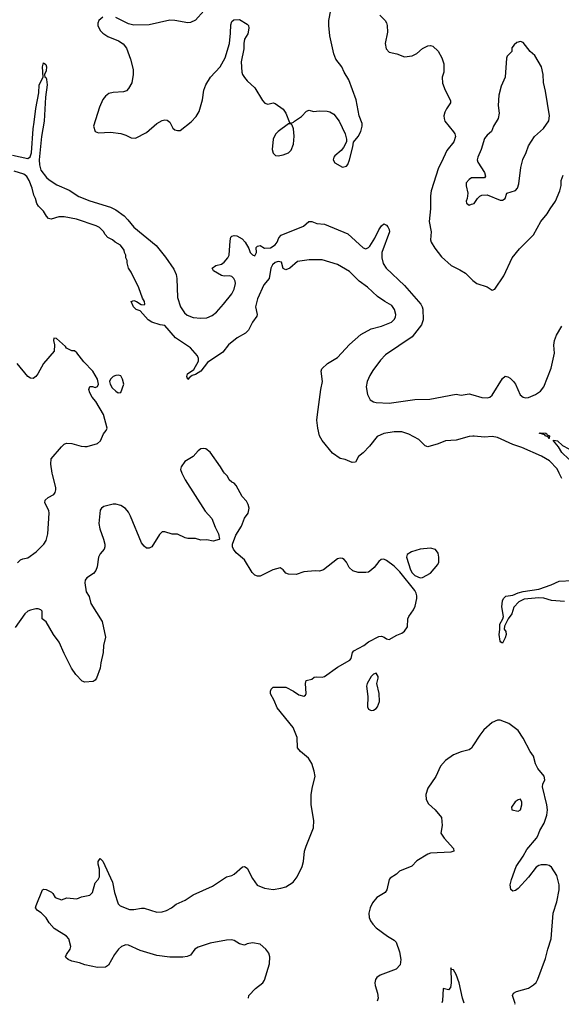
# Model space of a CAD drawing. Header units: inches. Extents: x 1954678 to 2060271, y 904822 to 1016299.
# Tile 66 of 256: x 2016486 to 2020685, y 905883 to 913516. Entities that reach past the tile are written whole.
import ezdxf

# ---------------------------------------------------------------- set-up
doc = ezdxf.new("R2010")
doc.units = ezdxf.units.IN
doc.header["$MEASUREMENT"] = 0
for name, color, linetype in [('C0910', 7, 'Continuous'), ('C0911', 7, 'Continuous'), ('C0920', 7, 'Continuous'), ('C0921', 7, 'Continuous')]:
    doc.layers.add(name, color=color, linetype=linetype)

msp = doc.modelspace()

# ---------------------------------------------------------------- linework, layer by layer
at = {"layer": 'C0910', "color": 5}
for points, elevation in [([(2017744, 910000), (2017747.5, 909990), (2017770, 909947.5), (2017925, 909705), (2017974.4, 909650), (2018000.9, 909580.9), (2018028, 909530), (2018036, 909490), (2018033.2, 909486.8), (2017986, 909474), (2017936, 909484), (2017890, 909481.2), (2017850, 909494), (2017790, 909494), (2017770, 909498.4), (2017710, 909527.3), (2017668.1, 909528.1), (2017610, 909546.6), (2017590, 909546), (2017570, 909526), (2017510, 909429.3), (2017490, 909419.3), (2017470, 909419.3), (2017450, 909433.2), (2017430, 909461.2), (2017346.1, 909666.1), (2017330, 909698), (2017306.7, 909726.7), (2017269.7, 909749.7), (2017230, 909759.6), (2017210, 909759.6), (2017137.7, 909742.3), (2017119.1, 909730), (2017110, 909714), (2017098.9, 909610), (2017107.7, 909570), (2017136.5, 909490), (2017146.7, 909450), (2017146, 909430), (2017140.5, 909410), (2017110, 909374.5), (2017095.8, 909350), (2017085.9, 909274.2), (2017075.4, 909244.6), (2017057.3, 909222.7), (2017006.7, 909190), (2016993.7, 909170), (2016990.3, 909150), (2017000.2, 909080.2), (2017024.4, 909044.4), (2017038.3, 908990), (2017125.5, 908850), (2017150.6, 908730), (2017135.2, 908664.8), (2017132.7, 908610), (2017114, 908530), (2017110.5, 908489.5), (2017081, 908410), (2017070, 908395.3), (2017054.4, 908385.6), (2016990, 908381.2), (2016970, 908389.2), (2016920.1, 908440.1), (2016887.7, 908487.7), (2016830, 908601.2), (2016791.3, 908690), (2016749, 908749), (2016690, 908847.3), (2016659.5, 908870), (2016659.5, 908930), (2016650, 908940.9), (2016630, 908949.4), (2016610, 908949.5), (2016570, 908937.6), (2016550, 908929.5), (2016526, 908910), (2016450, 908802.7)], 520), ([(2016470, 909305.3), (2016491.6, 909328.4), (2016510, 909336.5), (2016550, 909344.4), (2016612.8, 909390), (2016673.3, 909450), (2016690, 909478.8), (2016704.2, 909530), (2016715.1, 909690), (2016710.8, 909710), (2016681.5, 909770), (2016684.4, 909790), (2016707, 909813), (2016750, 909834.9), (2016760.9, 909850), (2016765.8, 909870), (2016765, 909890), (2016739.8, 909990), (2016738.3, 910000)], 520), ([(2018261.1, 905929.3), (2018263.6, 905950), (2018314.1, 906005.9), (2018370, 906048.5), (2018385.1, 906070), (2018422.9, 906197.1), (2018425.4, 906250), (2018418.5, 906278.5), (2018395.6, 906310), (2018350, 906349.7), (2018290, 906359.7), (2018250, 906351.6), (2018230, 906341.6), (2018190, 906351.8), (2018150, 906377.6), (2018130, 906383), (2018090, 906380.5), (2017963.8, 906356.2), (2017870, 906325.1), (2017843.8, 906310), (2017810, 906264.5), (2017785.5, 906254.5), (2017750, 906249.6), (2017650, 906248.5), (2017550, 906262), (2017419, 906299), (2017330, 906340.7), (2017310, 906343.7), (2017274.9, 906330), (2017251.5, 906310), (2017221.7, 906270), (2017173.8, 906186.2), (2017151.3, 906170), (2017090, 906169.3), (2016990, 906189.6), (2016950, 906204.5), (2016890, 906218), (2016862, 906230), (2016844.8, 906244.8), (2016841.2, 906250), (2016849.2, 906270), (2016876, 906310), (2016881.2, 906330), (2016866.6, 906390), (2016850, 906412.3), (2016754, 906470), (2016713.8, 906513.8), (2016690, 906552.7), (2016651.5, 906591.5), (2016624, 906610), (2016609.2, 906630), (2016613.2, 906650), (2016662, 906770), (2016670, 906776), (2016690, 906774), (2016732.2, 906752.2), (2016743, 906743), (2016762, 906710), (2016810, 906692.7), (2016852, 906708), (2016930, 906700.5), (2016965.1, 906714.9), (2017030.9, 906729.1), (2017051.6, 906750), (2017070, 906824.7), (2017095.3, 906850), (2017105.2, 906870), (2017105.2, 906930), (2017094, 906970), (2017095.3, 906990), (2017110, 907012), (2017130, 906991.3), (2017205.3, 906830), (2017220.4, 906750), (2017250, 906661), (2017265.7, 906645.7), (2017338.3, 906618.3), (2017370, 906617.4), (2017430, 906629), (2017450, 906627.9), (2017550, 906597.3), (2017590, 906600.2), (2017623.7, 906610), (2017661.6, 906630), (2017700.3, 906659.7), (2017770, 906690.5), (2017830, 906730.4), (2017981.7, 906798.3), (2018090, 906870.6), (2018130, 906880.7), (2018150, 906890.5), (2018212.1, 906947.9), (2018230, 906950.6), (2018250, 906939.1), (2018290, 906858), (2018326, 906806), (2018383.9, 906783.9), (2018450, 906772.2), (2018510, 906783.1), (2018550, 906794), (2018605.1, 906830), (2018637.4, 906870), (2018676.1, 906950), (2018686.6, 906990), (2018695.1, 907070), (2018706.2, 907110), (2018764.4, 907250), (2018767.3, 907307.3), (2018746.6, 907430), (2018746.9, 907510), (2018755.1, 907570), (2018776.2, 907650), (2018769.6, 907690), (2018751.8, 907750), (2018725.6, 907790), (2018662.2, 907842.2), (2018639.5, 907870), (2018636.2, 907950), (2018605.1, 908030), (2018482.2, 908182.2), (2018458.9, 908238.9), (2018431.5, 908290), (2018429.7, 908310), (2018435.3, 908324.7), (2018450, 908340.7), (2018550, 908341.6), (2018610, 908310.3), (2018650, 908282.6), (2018690, 908270.5), (2018701.2, 908278.8), (2018707.8, 908292.2), (2018701.1, 908370), (2018707.9, 908392.1), (2018750, 908404), (2018770, 908418.8), (2018790, 908422), (2018830, 908418), (2018850, 908423), (2018950, 908497), (2019045.2, 908550), (2019055.9, 908564.1), (2019067.3, 908610), (2019076.6, 908623.4), (2019154.5, 908665.5), (2019190, 908694), (2019270, 908734), (2019290, 908737.3), (2019311.3, 908730), (2019330, 908716), (2019350, 908710.8), (2019410, 908743.8), (2019450, 908759.3), (2019470, 908775.5), (2019492.6, 908810), (2019496.3, 908870), (2019502.4, 908890), (2019538.6, 908941.4), (2019551.8, 908968.2), (2019564.8, 909030), (2019564.3, 909050), (2019560.5, 909070), (2019549.1, 909090), (2019434.2, 909234.2), (2019390, 909278.8), (2019330, 909323.9), (2019310, 909333.7), (2019287.7, 909330), (2019270, 909316.2), (2019234.4, 909270), (2019213, 909250), (2019190, 909234), (2019170, 909229.7), (2019109.7, 909229.7), (2019070, 909242), (2019040.9, 909270), (2019019.3, 909310), (2019001.2, 909330), (2018990, 909338), (2018970, 909340.9), (2018950, 909335.1), (2018841, 909250), (2018810, 909240.7), (2018777.5, 909242.5), (2018690, 909235.1), (2018630, 909215.1), (2018570, 909218), (2018550, 909225.2), (2018529.2, 909250), (2018506, 909266), (2018448.9, 909251.1), (2018350, 909200.9), (2018330, 909201.3), (2018310, 909209.8), (2018287.1, 909230), (2018227.7, 909327.7), (2018163.3, 909383.3), (2018144.2, 909410), (2018136.3, 909430), (2018136.3, 909450), (2018161.1, 909518.9), (2018206, 909590), (2018229.8, 909650.3), (2018256.2, 909690), (2018264.2, 909730), (2018257.7, 909757.7), (2018243.3, 909783.3), (2018210, 909819), (2018165.4, 909905.4), (2018150, 909924), (2018129.5, 909929.5), (2018110, 909948.7), (2018095.9, 909975.9), (2018074.2, 910000)], 520), ([(2020000, 907885.7), (2019990, 907869.7), (2019970, 907856.4), (2019910, 907841.3), (2019850, 907817.4), (2019787.3, 907772.7), (2019748.8, 907730), (2019713.4, 907650), (2019650, 907558), (2019634.6, 907510), (2019637.4, 907470), (2019655.9, 907435.9), (2019708, 907390), (2019756.3, 907330), (2019760.5, 907270), (2019750.4, 907210), (2019776.4, 907170), (2019850.6, 907090), (2019851, 907070), (2019830, 907062.9), (2019670, 907053.7), (2019650, 907048), (2019564.2, 906995.8), (2019526.9, 906953.1), (2019430, 906914.5), (2019408.7, 906891.3), (2019358.3, 906861.7), (2019350.3, 906849.7), (2019331.7, 906770), (2019318.4, 906750), (2019254, 906710), (2019222.4, 906670), (2019203.2, 906630), (2019192.6, 906590), (2019195.9, 906555.9), (2019205.7, 906530), (2019223, 906503), (2019250, 906476.4), (2019337.3, 906410), (2019390, 906380.4), (2019404.4, 906364.4), (2019430.3, 906290), (2019442.3, 906230), (2019435.2, 906190), (2019403.6, 906156.4), (2019280.7, 906110), (2019255.5, 906090), (2019245.5, 906074.5), (2019240.4, 906050), (2019242.4, 906030), (2019260.3, 905970), (2019264.4, 905930), (2019257.5, 905906.9)], 520), ([(2019933.4, 905891.7), (2019919.8, 905930), (2019892.8, 906050), (2019870, 906113.2), (2019850, 906149.2), (2019833.6, 906153.6), (2019830, 906166), (2019832.2, 906050), (2019826.8, 906013.2), (2019810, 905995.3), (2019770, 906006), (2019763, 905910), (2019758.6, 905895.6)], 540)]:
    msp.add_lwpolyline(points, dxfattribs=dict(at, elevation=elevation))
at = {"layer": 'C0910', "color": 5, "elevation": 520}
for points in [[(2019670, 909419.5), (2019590, 909411.6), (2019524.7, 909390), (2019490.4, 909369.6), (2019484.9, 909350), (2019515, 909250), (2019528.2, 909228.2), (2019550, 909207.3), (2019590, 909188.9), (2019610, 909190.7), (2019670, 909226), (2019728.1, 909291.9), (2019735.6, 909310), (2019736.3, 909350), (2019730, 909379), (2019709.6, 909409.6)], [(2019250, 908448.7), (2019230, 908441.2), (2019210, 908424), (2019180.5, 908370), (2019175.5, 908350), (2019184.9, 908270), (2019181.6, 908190), (2019190.8, 908170), (2019210, 908161.3), (2019230, 908162), (2019250, 908175.5), (2019260.5, 908190), (2019276.9, 908230), (2019273.6, 908293.6), (2019255.1, 908370), (2019266, 908410), (2019265.2, 908425.2)]]:
    msp.add_lwpolyline(points, close=True, dxfattribs=at)
at = {"layer": 'C0911', "color": 5}
for points, elevation in [([(2017130, 913535.1), (2017098.8, 913510), (2017090.7, 913490), (2017090.7, 913470), (2017110, 913431), (2017130, 913410.7), (2017170, 913384.9), (2017252, 913352), (2017287.3, 913327.3), (2017314.6, 913294.6), (2017346, 913210), (2017364.4, 913130), (2017366, 913090), (2017354.6, 913025.4), (2017330, 912982), (2017315.2, 912964.8), (2017290, 912956), (2017210, 912951.8), (2017177.5, 912942.5), (2017150, 912922.7), (2017130, 912897.2), (2017103.4, 912836.6), (2017058.8, 912690), (2017071.3, 912650), (2017098, 912638), (2017190, 912643), (2017270, 912633), (2017310, 912620.5), (2017350, 912599.1), (2017383.7, 912596.3), (2017470, 912640.7), (2017550, 912710.4), (2017590, 912735.5), (2017610, 912740.7), (2017630, 912737.3), (2017650, 912721), (2017673.7, 912673.7), (2017690, 912661), (2017710, 912656), (2017730, 912658), (2017815.9, 912724.1), (2017855.2, 912764.8), (2017876.8, 912803.2), (2017904.5, 912895.5), (2017913.3, 912970), (2017929.2, 913010.8), (2017964.2, 913070), (2018041.1, 913150), (2018079.4, 913220.6), (2018111.8, 913330), (2018121.6, 913410), (2018123.2, 913476.8), (2018130, 913502), (2018146.6, 913513.4), (2018190, 913516), (2018250, 913481), (2018258.8, 913470), (2018262.8, 913450), (2018254.4, 913405.6), (2018230, 913366), (2018222.8, 913330), (2018222.8, 913290), (2018203.8, 913190), (2018208.4, 913108.4), (2018213.7, 913090), (2018230, 913066.4), (2018250, 913040.5), (2018310, 912986.8), (2018368.2, 912890), (2018387.7, 912867.7), (2018410, 912861.6), (2018450, 912870.5), (2018466.2, 912866.2), (2018530, 912821), (2018550.5, 912790.5), (2018578, 912718), (2018590, 912714), (2018610, 912722), (2018615.3, 912730), (2018670, 912765.5), (2018710, 912807.3), (2018730, 912813.4), (2018764.4, 912804.4), (2018810, 912810.4), (2018870, 912807.2), (2018890, 912802.6), (2018922.8, 912782.8), (2018963.8, 912730), (2019010.6, 912630), (2019020.7, 912590), (2019018.8, 912570), (2018995.5, 912524.5), (2018978, 912502), (2018930, 912461.2), (2018922, 912450), (2018917.3, 912430), (2018930, 912404.9), (2018990, 912371.3), (2019018.6, 912381.4), (2019030, 912392), (2019044, 912430), (2019069, 912530), (2019072.9, 912567.1), (2019110, 912610.8), (2019130.9, 912649.1), (2019141.7, 912690), (2019140.4, 912710), (2019118.3, 912770), (2019094.9, 912894.9), (2019037.4, 913050), (2019001.3, 913110), (2018984, 913150), (2018937.7, 913210), (2018920.3, 913250), (2018890.6, 913390.5), (2018881.9, 913470), (2018882.3, 913510), (2018898.6, 913590)], 520), ([(2017914.6, 913585.4), (2017850, 913513.2), (2017810, 913494.5), (2017790, 913491.8), (2017690, 913509.7), (2017650, 913511.1), (2017490, 913476), (2017370, 913473.7), (2017330, 913484.7), (2017230, 913532)], 520), ([(2019277.3, 913550), (2019318.8, 913510), (2019330.4, 913490.4), (2019336.3, 913470), (2019338.5, 913418.5), (2019320.4, 913330), (2019328.5, 913290), (2019350, 913263.8), (2019410, 913250.5), (2019470, 913228), (2019530, 913235.5), (2019566.3, 913253.7), (2019610, 913292.7), (2019650, 913312.7), (2019670, 913315.5), (2019690.3, 913310.3), (2019730, 913270.6), (2019759.3, 913219.3), (2019773.3, 913173.3), (2019773.7, 913110), (2019760.4, 913070), (2019764.4, 913024.4), (2019784, 912970), (2019826.4, 912890), (2019826, 912870), (2019794.3, 912825.7), (2019781.4, 912798.6), (2019774.9, 912770), (2019776.4, 912750), (2019781.6, 912730), (2019850, 912645.5), (2019860.3, 912630), (2019865.7, 912610), (2019852.9, 912570), (2019797.2, 912502.8), (2019756.9, 912410), (2019732.5, 912367.5), (2019676.9, 912190), (2019670.2, 912150), (2019670.2, 912049.8), (2019661.8, 911950), (2019675.8, 911870), (2019670.2, 911810), (2019676.2, 911790), (2019703.7, 911743.7), (2019757.6, 911677.6), (2019830.3, 911610.3), (2019897.7, 911577.7), (2019942.8, 911550), (2019986.2, 911506.2), (2020000, 911495.1)], 520), ([(2016430, 912465.8), (2016550, 912439), (2016567, 912453), (2016576.4, 912483.6), (2016589.3, 912670), (2016599.1, 912720.9), (2016610, 912827.7), (2016635, 912950), (2016637.4, 913010), (2016668.4, 913070), (2016661.7, 913150), (2016670, 913181), (2016687.3, 913167.3), (2016692.4, 913150), (2016690, 913118), (2016678, 913090), (2016682, 913070), (2016690, 913066), (2016693.2, 913053.2), (2016697.8, 913010), (2016684.8, 912915.2), (2016675.8, 912730), (2016655.3, 912610), (2016637.8, 912430), (2016640.1, 912390), (2016650.2, 912350.2), (2016692.7, 912292.7), (2016713.7, 912273.7), (2016774.7, 912234.7), (2016870, 912193.4), (2016945.6, 912145.6), (2017030.9, 912110.9), (2017190, 912062), (2017230, 912040.8), (2017295, 911995), (2017324.9, 911964.9), (2017370, 911907.3), (2017544.8, 911764.8), (2017615.8, 911675.8), (2017682.2, 911582.2), (2017699.3, 911539.2), (2017705.2, 911510), (2017710, 911362), (2017731.8, 911290), (2017763.4, 911243.4), (2017784.9, 911224.9), (2017830, 911206.7), (2017890, 911201.3), (2017935.6, 911204.4), (2017977.1, 911222.9), (2018011.2, 911248.8), (2018067, 911310), (2018129.6, 911390.4), (2018150, 911426), (2018158.4, 911470), (2018156.9, 911490), (2018147.3, 911510), (2018130, 911524.2), (2018110, 911529.6), (2018070, 911527.6), (2018050, 911533.2), (2017989, 911570), (2017978, 911590), (2018006, 911610), (2018050, 911621), (2018070, 911634.8), (2018099.5, 911670), (2018109.6, 911690.4), (2018118.3, 911801.7), (2018123.7, 911830), (2018130, 911837.3), (2018150, 911842), (2018170, 911839.1), (2018210, 911817.3), (2018234, 911790), (2018263, 911743), (2018272, 911710), (2018290, 911692), (2018310, 911686), (2018322, 911710), (2018319, 911750), (2018330, 911761), (2018350, 911764), (2018384.3, 911744.3), (2018430, 911747.6), (2018466, 911770), (2018481, 911790), (2018495, 911825), (2018513.6, 911846.4), (2018685.2, 911914.8), (2018729, 911951), (2018749.8, 911950.2), (2018790, 911936.6), (2018850, 911931.2), (2019030, 911854.5), (2019150, 911746.3), (2019170, 911739.1), (2019190, 911748.5), (2019199.7, 911760.3), (2019239, 911821), (2019270, 911887.5), (2019290, 911918.5), (2019310, 911933.8), (2019330, 911921.8), (2019339.7, 911910), (2019351.6, 911890), (2019353.5, 911870), (2019293.9, 911710), (2019292.6, 911670), (2019304.9, 911624.9), (2019328.6, 911588.6), (2019470, 911455.3), (2019595.1, 911310), (2019606.9, 911290), (2019610.6, 911270.6), (2019613.7, 911190), (2019601.5, 911150), (2019530, 911058.1), (2019323.2, 910916.8), (2019283.5, 910876.5), (2019224.2, 910795.8), (2019201.9, 910758.1), (2019181.3, 910710), (2019171.4, 910670), (2019183, 910610), (2019203.2, 910570), (2019230, 910553.4), (2019248.8, 910548.8), (2019350, 910542.3), (2019550, 910570.8), (2019664.8, 910575.2), (2019870, 910611.5), (2019910, 910604.2), (2019970, 910616.5), (2020000, 910607.9)], 480), ([(2020000, 910287), (2019970, 910285.7), (2019870, 910255.1), (2019788.1, 910251.9), (2019730, 910227.6), (2019650, 910205.7), (2019630, 910212.6), (2019581.2, 910261.2), (2019503.9, 910303.9), (2019450, 910320.7), (2019390, 910321.9), (2019310, 910308.3), (2019256.6, 910283.4), (2019198.2, 910210), (2019150, 910159.1), (2019112.9, 910130), (2019090, 910084.7), (2019063.9, 910083.9), (2019010, 910106.6), (2018970, 910115.1), (2018910, 910155.1), (2018830, 910252.3), (2018810, 910289.6), (2018796.5, 910350), (2018790.7, 910410), (2018793.9, 910453.9), (2018819.8, 910650), (2018833.3, 910710), (2018824.2, 910790), (2018828, 910810), (2018872.3, 910850), (2018950, 910898), (2019043, 910997), (2019130, 911075.9), (2019210, 911118.9), (2019290, 911141.1), (2019368, 911172), (2019389.4, 911190.6), (2019398.8, 911210), (2019401.6, 911230), (2019393.1, 911270), (2019370, 911301.1), (2019317.9, 911330), (2019259.6, 911370), (2019183, 911443), (2019117.5, 911490), (2019043.3, 911563.3), (2018950, 911617.7), (2018830, 911655.4), (2018730, 911655.1), (2018639.2, 911640.8), (2018579.5, 911590), (2018550, 911576.2), (2018530, 911586.2), (2018515.4, 911635.4), (2018490, 911640.8), (2018465.4, 911634.6), (2018445, 911615), (2018434.2, 911590), (2018421, 911510), (2018379, 911461), (2018329.3, 911350.7), (2018314.9, 911290), (2018326, 911230), (2018323.3, 911216.7), (2018292, 911170), (2018260.9, 911110), (2018235.4, 911084.6), (2018172.4, 911050), (2018104.5, 910995.5), (2018061.9, 910938.1), (2017942.3, 910857.7), (2017890, 910792.2), (2017850, 910766.4), (2017822.3, 910757.7), (2017799.5, 910740.5), (2017790, 910726.6), (2017782.3, 910750), (2017787.1, 910770), (2017836.5, 910803.5), (2017871.3, 910868.7), (2017871.9, 910890), (2017863.7, 910910), (2017810.7, 910970.7), (2017695, 911050), (2017610, 911143.9), (2017574, 911150), (2017509.5, 911170), (2017482.9, 911190), (2017419.1, 911259.1), (2017389, 911270), (2017369.2, 911290), (2017350, 911332), (2017370, 911338), (2017391, 911331), (2017427.1, 911307.1), (2017450, 911304.7), (2017455.3, 911310), (2017454, 911330), (2017438, 911358), (2017410, 911438), (2017350, 911558), (2017328.7, 911590), (2017318, 911630), (2017318, 911650), (2017308, 911670), (2017308, 911690), (2017298, 911710), (2017295.3, 911730), (2017268.4, 911768.4), (2017226, 911790), (2017206, 911810), (2017170, 911828), (2017148, 911850), (2017134.6, 911874.6), (2017104.7, 911904.7), (2017078, 911918), (2016925.1, 911970), (2016830, 911987.5), (2016790, 911987.9), (2016730, 911969.7), (2016710, 911974.5), (2016692.6, 911992.6), (2016670, 912032.2), (2016631, 912071), (2016618, 912090), (2016608, 912130), (2016595.8, 912155.8), (2016583.1, 912210), (2016559.4, 912270), (2016540.6, 912300.6), (2016517.3, 912317.3), (2016442.7, 912342.7)], 480), ([(2020000, 912289.4), (2019990, 912289.4), (2019970, 912278), (2019948.5, 912250), (2019946.9, 912226.9), (2019960.7, 912170), (2019956, 912130), (2019947.3, 912110), (2019950, 912094), (2019970, 912078), (2019990, 912084.7), (2020000, 912088.3)], 540), ([(2016738.3, 910000), (2016728.2, 910070), (2016730, 910110.7), (2016810, 910204), (2016830, 910224), (2016850, 910233.4), (2016890, 910230.5), (2016962, 910210), (2016990, 910206.4), (2017010, 910206.7), (2017090, 910230.4), (2017111.3, 910250), (2017136, 910304), (2017155.6, 910330), (2017163.6, 910350), (2017134.9, 910454.9), (2017075.6, 910555.6), (2017047.8, 910590), (2017030, 910624), (2017022.7, 910650), (2017028.4, 910671.6), (2017050, 910671.3), (2017070, 910664.7), (2017088.4, 910671.6), (2017098, 910690), (2017088.7, 910730), (2017052.3, 910790), (2016982.5, 910862.5), (2016930, 910933.2), (2016910, 910948.7), (2016890, 910948), (2016850, 910969.2), (2016842, 910982), (2016770, 911044), (2016750, 911046), (2016748, 911030), (2016756.3, 910996.3), (2016752.7, 910947.3), (2016670.6, 910850), (2016627.3, 910770), (2016610, 910749), (2016590, 910734), (2016570, 910737.2), (2016550, 910749.3), (2016467.3, 910850)], 520), ([(2018074.2, 910000), (2018065.2, 910010), (2018042.7, 910050), (2017962.8, 910162.8), (2017930, 910189.6), (2017910, 910192.4), (2017890, 910188.2), (2017870, 910174), (2017831.2, 910128.8), (2017766.5, 910090), (2017737.7, 910050), (2017733.8, 910030), (2017744, 910000)], 520)]:
    msp.add_lwpolyline(points, dxfattribs=dict(at, elevation=elevation))
at = {"layer": 'C0911', "color": 5, "elevation": 520}
for points in [[(2018570, 912708.7), (2018490, 912647.8), (2018470, 912629.5), (2018450.3, 912590), (2018442.4, 912510), (2018450, 912481), (2018470, 912464), (2018490, 912460.7), (2018530, 912467.3), (2018570, 912484.4), (2018590, 912503.8), (2018609.6, 912550), (2018613.3, 912613.3), (2018609.2, 912669.2), (2018599, 912699), (2018588.4, 912708.4)], [(2017250, 910759), (2017230, 910757.2), (2017210, 910749), (2017191, 910730), (2017182.8, 910710), (2017186.8, 910690), (2017202.8, 910662.8), (2017230, 910634.8), (2017250, 910624), (2017270, 910626), (2017292, 910690), (2017284, 910730), (2017270, 910754)]]:
    msp.add_lwpolyline(points, close=True, dxfattribs=at)
at = {"layer": 'C0920', "color": 5}
for points, elevation in [([(2020690, 909957.8), (2020669.8, 910000)], 480), ([(2020710, 909006.6), (2020610, 909014), (2020550, 909031.3), (2020510, 909032.8), (2020397.2, 909022.8), (2020357.2, 909002.8), (2020317.2, 908962.8), (2020301.3, 908910), (2020273, 908870), (2020246, 908814), (2020242.8, 908790), (2020254.1, 908774.1), (2020256.5, 908750), (2020250, 908722.7), (2020230, 908682.7), (2020215.3, 908690), (2020210, 908698), (2020204.2, 908750), (2020209.6, 908789.6), (2020208.7, 908830), (2020233.2, 908870), (2020238.4, 908890), (2020224.5, 908964.5), (2020228.2, 909010), (2020237.6, 909030), (2020254.2, 909045.8), (2020310, 909053.8), (2020350, 909071.8), (2020390, 909083), (2020510, 909100.8), (2020606.2, 909133.8), (2020670, 909163.9), (2020770, 909169.1)], 480), ([(2020325.6, 905882.9), (2020326.4, 905890), (2020307.3, 905950), (2020315.1, 905970), (2020338.5, 905981.5), (2020431.3, 906008.7), (2020470, 906032.7), (2020490, 906053), (2020502.4, 906077.6), (2020562.5, 906237.5), (2020580.2, 906310), (2020606.5, 906390), (2020622.6, 906590), (2020650, 906676.3), (2020669.9, 906770.1), (2020670, 906808.7), (2020650, 906880.5), (2020610, 906945.1), (2020590, 906958.7), (2020570, 906963.6), (2020530, 906964.2), (2020510, 906958.7), (2020490, 906945.1), (2020432, 906868), (2020350, 906779.5), (2020330, 906764.5), (2020310, 906759.3), (2020292.7, 906772.7), (2020289.6, 906810), (2020298.4, 906850), (2020334.7, 906950), (2020390, 907030.4), (2020417.6, 907082.4), (2020492, 907170), (2020503.9, 907190), (2020518.5, 907230), (2020552.1, 907287.9), (2020571.9, 907350), (2020578, 907390), (2020573.4, 907430), (2020538.4, 907570), (2020541, 907590), (2020556.5, 907623.6), (2020552.5, 907652.5), (2020502.8, 907710), (2020486.4, 907746.3), (2020470, 907807.3), (2020442.7, 907842.7), (2020390, 907947), (2020350, 908004.5), (2020278.6, 908058.6), (2020210, 908085.1), (2020190, 908085.1), (2020150, 908068), (2020084.4, 908010), (2020052.7, 907970), (2020000, 907885.7)], 520)]:
    msp.add_lwpolyline(points, dxfattribs=dict(at, elevation=elevation))
at = {"layer": 'C0920', "color": 5, "elevation": 540}
msp.add_lwpolyline([(2020370, 907472), (2020350, 907469.2), (2020328.5, 907451.5), (2020298, 907410), (2020302, 907390), (2020350, 907379.1), (2020370, 907391.3), (2020379.6, 907430), (2020378.4, 907450)], close=True, dxfattribs=at)
at = {"layer": 'C0921', "color": 5}
for points, elevation in [([(2020000, 912088.3), (2020010, 912092), (2020035.3, 912130), (2020052.9, 912147.1), (2020070, 912154.8), (2020110, 912157.3), (2020210, 912115.5), (2020230, 912116.3), (2020251.2, 912128.8), (2020264, 912170), (2020330, 912190.6), (2020345.1, 912210), (2020356.3, 912243.7), (2020371.5, 912370), (2020388.3, 912431.7), (2020413.1, 912486.9), (2020430, 912538.8), (2020476.2, 912610), (2020548.3, 912671.7), (2020588.3, 912731.7), (2020594.3, 912770), (2020562.8, 912962.8), (2020546.3, 913030), (2020544.7, 913090), (2020532.8, 913150), (2020479.4, 913239.4), (2020443.7, 913270), (2020390, 913338), (2020370, 913346.6), (2020341.6, 913338.4), (2020319.1, 913320.9), (2020302, 913298), (2020301, 913270), (2020266, 913234), (2020261.4, 913218.6), (2020250.4, 913070), (2020219.9, 913000.1), (2020201.7, 912930), (2020196.5, 912850), (2020203.8, 912790), (2020196.3, 912750), (2020160.7, 912690), (2020142.8, 912650), (2020110, 912621.2), (2020090, 912594), (2020063.1, 912510), (2020036.9, 912450), (2020033.8, 912430), (2020038.6, 912410), (2020090.2, 912330), (2020096.4, 912303.6), (2020090, 912289.6), (2020000, 912289.4)], 540), ([(2020000, 911495.1), (2020030.5, 911470.5), (2020110, 911444.9), (2020150, 911418.8), (2020170, 911427.3), (2020239.7, 911530), (2020305.1, 911670), (2020361.8, 911738.2), (2020470.9, 911849.1), (2020527.7, 911952.3), (2020576.9, 912010), (2020598, 912050), (2020640.5, 912110), (2020674.7, 912190), (2020684.7, 912230), (2020685.1, 912270), (2020699.7, 912310)], 520), ([(2020000, 910607.9), (2020070, 910587.8), (2020110, 910583.1), (2020130, 910588.5), (2020150, 910606), (2020230, 910733.4), (2020250, 910753), (2020270, 910748.4), (2020290, 910735.8), (2020314.4, 910710), (2020330.3, 910690), (2020367.5, 910607.5), (2020388.8, 910588.8), (2020410, 910584.4), (2020430, 910586.7), (2020486, 910610), (2020523.6, 910636.4), (2020549.7, 910670), (2020605.6, 910814.4), (2020633.5, 910930), (2020627.7, 910992.3), (2020631.6, 911030), (2020647.3, 911070), (2020690, 911140.5)], 480), ([(2020669.8, 910000), (2020653.7, 910033.7), (2020594.8, 910094.8), (2020532.7, 910132.7), (2020378.2, 910198.2), (2020310, 910221.7), (2020190, 910277.9), (2020150, 910285.7), (2020090, 910280.7), (2020010, 910287.4), (2020000, 910287)], 480), ([(2020868.9, 910000), (2020864.4, 910004.4), (2020831.5, 910030), (2020784.5, 910084.5), (2020762.3, 910102.3), (2020744.8, 910110), (2020690, 910161.7), (2020664.6, 910204.6), (2020623.6, 910250), (2020624.4, 910255.6), (2020657.1, 910250), (2020695.5, 910215.5), (2020743.1, 910190), (2020756, 910176), (2020768.5, 910170), (2020815.8, 910115.8), (2020918.4, 910018.4), (2020943.6, 910000)], 460)]:
    msp.add_lwpolyline(points, dxfattribs=dict(at, elevation=elevation))
at = {"layer": 'C0921', "color": 5, "elevation": 460}
msp.add_lwpolyline([(2020565.4, 910305.4), (2020570, 910306.8), (2020576.7, 910296.7), (2020594, 910290), (2020591, 910271), (2020594, 910270), (2020590, 910269.8), (2020582.7, 910282.7), (2020559.5, 910290), (2020558, 910298), (2020514, 910310), (2020526.5, 910313.5), (2020566.8, 910310)], close=True, dxfattribs=at)

doc.saveas('drawing.dxf')
